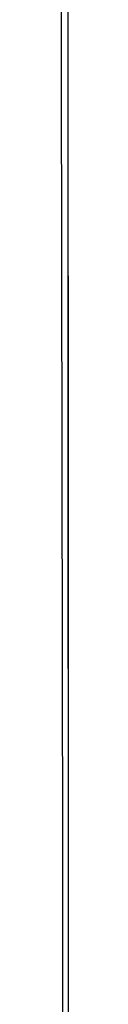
# Model space of a CAD drawing. Header units: metres. Extents: x 209848 to 209928, y 1182430 to 1182563.
# Tile 63 of 256: x 209852.62465 to 209852.62578, y 1182473.90243 to 1182474.02926. Entities that reach past the tile are written whole.
import ezdxf

# ---------------------------------------------------------------- set-up
doc = ezdxf.new("R2010")
doc.units = ezdxf.units.M
doc.header["$MEASUREMENT"] = 0
doc.linetypes.add('DGN Style 2', pattern=[15.036391, 9.021834, -6.014556])
doc.layers.get('0').update_dxf_attribs({"color": 254})

# ---------------------------------------------------------------- blocks, each defined once
blk = doc.blocks.new('*U2')
at = {"color": 3, "linetype": 'Continuous'}
for p, q in [((1.28091, -24.96255), (1.28098, -25.05896)), ((1.28098, -25.05896), (1.28102, -25.15527)), ((1.28102, -25.15527), (1.28105, -25.25157))]:
    blk.add_line(p, q, dxfattribs=at)
blk = doc.blocks.new('*U3')
at = {"color": 3, "linetype": 'Continuous'}
for p, q in [((1.28095, -25.01458), (1.28101, -25.11316)), ((1.28101, -25.11316), (1.28104, -25.21176))]:
    blk.add_line(p, q, dxfattribs=at)
blk = doc.blocks.new('*U4')
at = {"color": 3, "linetype": 'Continuous'}
for p, q in [((1.28089, -24.93743), (1.28096, -25.03686)), ((1.28096, -25.03686), (1.28101, -25.13604)), ((1.28101, -25.13604), (1.28104, -25.23556))]:
    blk.add_line(p, q, dxfattribs=at)
blk = doc.blocks.new('*U5')
at = {"color": 3, "linetype": 'Continuous'}
for p, q in [((1.28092, -24.96898), (1.28098, -25.06929)), ((1.28098, -25.06929), (1.28103, -25.1696))]:
    blk.add_line(p, q, dxfattribs=at)
blk = doc.blocks.new('*U6')
at = {"color": 3, "linetype": 'Continuous'}
for p, q in [((1.28092, -24.96618), (1.28098, -25.06787)), ((1.28098, -25.06787), (1.28103, -25.16956))]:
    blk.add_line(p, q, dxfattribs=at)
blk = doc.blocks.new('*U7')
at = {"color": 3, "linetype": 'Continuous'}
for p, q in [((1.28094, -25.00235), (1.281, -25.10063)), ((1.281, -25.10063), (1.28103, -25.19889))]:
    blk.add_line(p, q, dxfattribs=at)
blk = doc.blocks.new('*U8')
at = {"color": 3, "linetype": 'Continuous'}
for p, q in [((1.2809, -24.94275), (1.28097, -25.04557)), ((1.28097, -25.04557), (1.28102, -25.14803)), ((1.28102, -25.14803), (1.28105, -25.25044))]:
    blk.add_line(p, q, dxfattribs=at)
blk = doc.blocks.new('*U9')
at = {"color": 3, "linetype": 'Continuous'}
for p, q in [((1.27992, -24.93603), (1.28011, -25.03772)), ((1.28011, -25.03772), (1.28027, -25.13941)), ((1.28027, -25.13941), (1.2804, -25.24109))]:
    blk.add_line(p, q, dxfattribs=at)
blk = doc.blocks.new('ATTEMP')
at = {"color": 3, "linetype": 'Continuous'}
for name in ['*U9', '*U8', '*U7', '*U6', '*U4', '*U5', '*U3', '*U2']:
    blk.add_blockref(name, (-8.51117, 0), dxfattribs=at)

msp = doc.modelspace()

# ---------------------------------------------------------------- block references
at = {"color": 1, "linetype": 'DGN Style 2'}
msp.add_blockref('ATTEMP', (209859.85591, 1182499.06107), dxfattribs=at)

doc.saveas('drawing.dxf')
